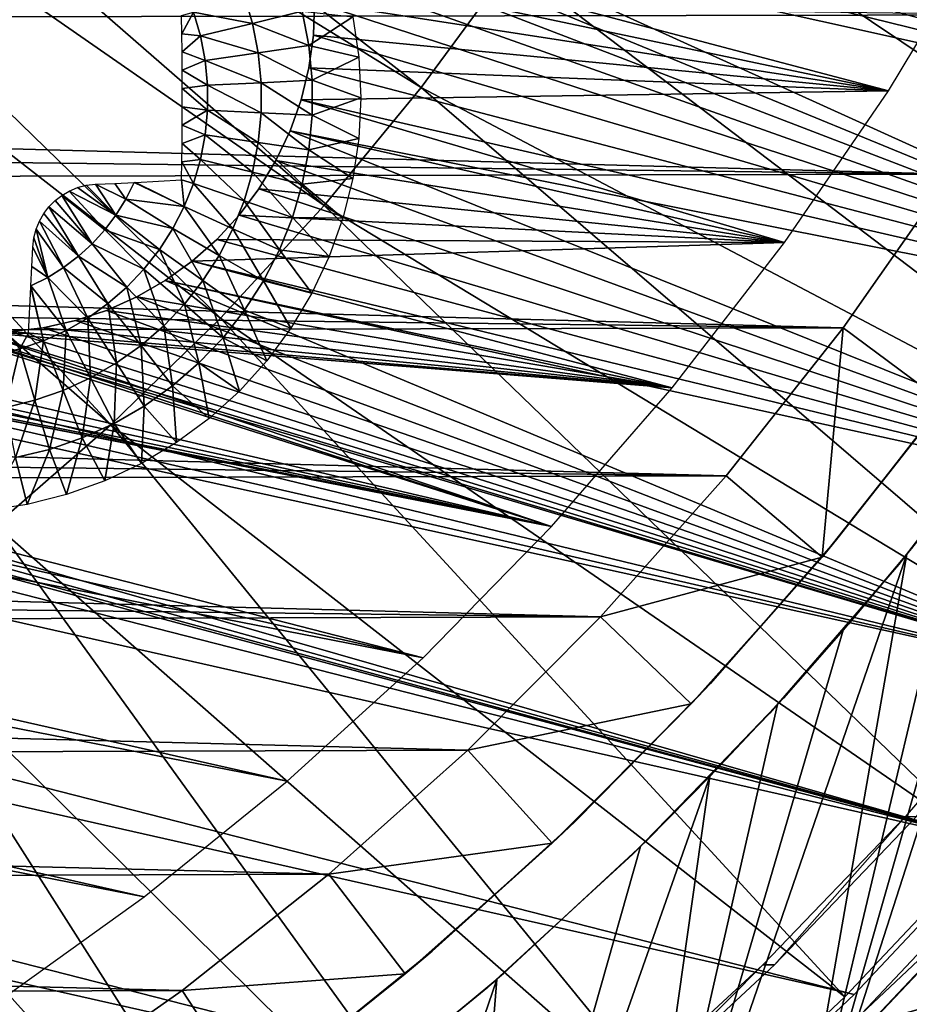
# Model space of a CAD drawing. Header units: millimetres. Extents: x -30.2 to 30.2, y -30.2 to 30.2.
# Tile 63 of 114: x 14 to 21, y -20.5 to -12.8. Entities that reach past the tile are written whole.
import ezdxf

# ---------------------------------------------------------------- set-up
doc = ezdxf.new("R2010")
doc.units = ezdxf.units.MM
doc.header["$LTSCALE"] = 65.185185
for name, color, linetype in [('11', 7, 'CONTINUOUS'), ('17', 7, 'CONTINUOUS'), ('19', 7, 'CONTINUOUS'), ('2', 7, 'CONTINUOUS'), ('26', 7, 'CONTINUOUS'), ('31', 7, 'CONTINUOUS'), ('32', 7, 'CONTINUOUS'), ('4', 7, 'CONTINUOUS'), ('43', 7, 'CONTINUOUS'), ('47', 7, 'CONTINUOUS'), ('49', 7, 'CONTINUOUS'), ('6', 7, 'CONTINUOUS'), ('8', 7, 'CONTINUOUS'), ('9', 7, 'CONTINUOUS')]:
    doc.layers.add(name, color=color, linetype=linetype)

msp = doc.modelspace()

# ---------------------------------------------------------------- linework, layer by layer
at = {"layer": '11', "color": 4, "linetype": 'Continuous'}
for points in [[(20.4248, -16.8843, -122.8), (21.2563, -15.8247, -120), (21.3581, -15.6869, -122.8), (20.4248, -16.8843, -122.8)], [(20.3002, -17.0339, -120), (21.2563, -15.8247, -120), (20.4248, -16.8843, -122.8), (20.3002, -17.0339, -120)], [(19.4257, -18.0248, -122.8), (20.3002, -17.0339, -120), (20.4248, -16.8843, -122.8), (19.4257, -18.0248, -122.8)], [(19.2754, -18.1854, -120), (20.3002, -17.0339, -120), (19.4257, -18.0248, -122.8), (19.2754, -18.1854, -120)], [(18.3641, -19.1052, -122.8), (19.2754, -18.1854, -120), (19.4257, -18.0248, -122.8), (18.3641, -19.1052, -122.8)], [(18.1854, -19.2754, -120), (19.2754, -18.1854, -120), (18.3641, -19.1052, -122.8), (18.1854, -19.2754, -120)], [(17.2433, -20.1226, -122.8), (18.1854, -19.2754, -120), (18.3641, -19.1052, -122.8), (17.2433, -20.1226, -122.8)], [(17.0339, -20.3002, -120), (18.1854, -19.2754, -120), (17.2433, -20.1226, -122.8), (17.0339, -20.3002, -120)], [(16.0675, -21.0733, -122.8), (17.0339, -20.3002, -120), (17.2433, -20.1226, -122.8), (16.0675, -21.0733, -122.8)], [(15.8247, -21.2563, -120), (17.0339, -20.3002, -120), (16.0675, -21.0733, -122.8), (15.8247, -21.2563, -120)]]:
    msp.add_3dface(points, dxfattribs=at)
at = {"layer": '17', "color": 251, "linetype": 'Continuous', "true_color": 0x4c4c4c}
for points in [[(20.9522, -19.0692, -123.9544), (21.0409, -19.0678, -120.2456), (22.0009, -17.8491, -123.9544), (20.9522, -19.0692, -123.9544)], [(19.8358, -20.2279, -123.9544), (19.9279, -20.2282, -120.2456), (20.9522, -19.0692, -123.9544), (19.8358, -20.2279, -123.9544)], [(19.9279, -20.2282, -120.2456), (21.0409, -19.0678, -120.2456), (20.9522, -19.0692, -123.9544), (19.9279, -20.2282, -120.2456)], [(18.6556, -21.3213, -123.9544), (18.7509, -21.3238, -120.2456), (19.8358, -20.2279, -123.9544), (18.6556, -21.3213, -123.9544)], [(18.7509, -21.3238, -120.2456), (19.9279, -20.2282, -120.2456), (19.8358, -20.2279, -123.9544), (18.7509, -21.3238, -120.2456)]]:
    msp.add_3dface(points, dxfattribs=at)
at = {"layer": '19', "color": 251, "linetype": 'Continuous', "true_color": 0x4c4c4c}
for points in [[(20.9018, -17.0913, -124.2), (21.8435, -15.8702, -124.2), (20.9018, -17.0913, -126), (20.9018, -17.0913, -124.2)], [(20.9018, -17.0913, -126), (21.8435, -15.8702, -124.2), (21.8435, -15.8702, -126), (20.9018, -17.0913, -126)], [(19.892, -18.2567, -124.2), (20.9018, -17.0913, -124.2), (19.892, -18.2567, -126), (19.892, -18.2567, -124.2)], [(19.892, -18.2567, -126), (20.9018, -17.0913, -124.2), (20.9018, -17.0913, -126), (19.892, -18.2567, -126)], [(18.8173, -19.3626, -124.2), (19.892, -18.2567, -124.2), (18.8173, -19.3626, -126), (18.8173, -19.3626, -124.2)], [(18.8173, -19.3626, -126), (19.892, -18.2567, -124.2), (19.892, -18.2567, -126), (18.8173, -19.3626, -126)], [(17.6812, -20.4052, -124.2), (18.8173, -19.3626, -124.2), (17.6812, -20.4052, -126), (17.6812, -20.4052, -124.2)], [(17.6812, -20.4052, -126), (18.8173, -19.3626, -124.2), (18.8173, -19.3626, -126), (17.6812, -20.4052, -126)], [(16.4875, -21.3814, -124.2), (17.6812, -20.4052, -124.2), (16.4875, -21.3814, -126), (16.4875, -21.3814, -124.2)], [(16.4875, -21.3814, -126), (17.6812, -20.4052, -124.2), (17.6812, -20.4052, -126), (16.4875, -21.3814, -126)]]:
    msp.add_3dface(points, dxfattribs=at)
at = {"layer": '2', "color": 251, "linetype": 'Continuous', "true_color": 0x4c4c4c}
for points in [[(17.1586, -13.3551, 6.4437), (11.4399, -8.9041, 6.7528), (10.9321, -9.5207, 6.7528), (17.1586, -13.3551, 6.4437)], [(17.1586, -13.3551, 6.4437), (17.8683, -12.3896, 6.4437), (11.4399, -8.9041, 6.7528), (17.1586, -13.3551, 6.4437)], [(16.3969, -14.28, 6.4437), (10.9321, -9.5207, 6.7528), (10.391, -10.1085, 6.7528), (16.3969, -14.28, 6.4437)], [(16.3969, -14.28, 6.4437), (17.1586, -13.3551, 6.4437), (10.9321, -9.5207, 6.7528), (16.3969, -14.28, 6.4437)], [(15.5853, -15.1616, 6.4437), (10.391, -10.1085, 6.7528), (9.8184, -10.6656, 6.7528), (15.5853, -15.1616, 6.4437)], [(15.5853, -15.1616, 6.4437), (16.3969, -14.28, 6.4437), (10.391, -10.1085, 6.7528), (15.5853, -15.1616, 6.4437)], [(18.5236, -11.3864, 6.4437), (25.3483, -14.0095, 6.0125), (19.1228, -10.3487, 6.4437), (18.5236, -11.3864, 6.4437)], [(25.3483, -14.0095, 6.0125), (26.094, -12.5662, 6.0125), (19.1228, -10.3487, 6.4437), (25.3483, -14.0095, 6.0125)], [(14.7264, -15.9972, 6.4437), (9.8184, -10.6656, 6.7528), (9.2159, -11.1903, 6.7528), (14.7264, -15.9972, 6.4437)], [(14.7264, -15.9972, 6.4437), (15.5853, -15.1616, 6.4437), (9.8184, -10.6656, 6.7528), (14.7264, -15.9972, 6.4437)], [(13.8228, -16.7841, 6.4437), (14.7264, -15.9972, 6.4437), (9.2159, -11.1903, 6.7528), (13.8228, -16.7841, 6.4437)], [(17.8683, -12.3896, 6.4437), (24.5229, -15.4088, 6.0125), (18.5236, -11.3864, 6.4437), (17.8683, -12.3896, 6.4437)], [(24.5229, -15.4088, 6.0125), (25.3483, -14.0095, 6.0125), (18.5236, -11.3864, 6.4437), (24.5229, -15.4088, 6.0125)], [(17.1586, -13.3551, 6.4437), (23.6204, -16.7596, 6.0125), (17.8683, -12.3896, 6.4437), (17.1586, -13.3551, 6.4437)], [(23.6204, -16.7596, 6.0125), (24.5229, -15.4088, 6.0125), (17.8683, -12.3896, 6.4437), (23.6204, -16.7596, 6.0125)], [(16.3969, -14.28, 6.4437), (22.6435, -18.0576, 6.0125), (17.1586, -13.3551, 6.4437), (16.3969, -14.28, 6.4437)], [(22.6435, -18.0576, 6.0125), (23.6204, -16.7596, 6.0125), (17.1586, -13.3551, 6.4437), (22.6435, -18.0576, 6.0125)], [(15.5853, -15.1616, 6.4437), (21.5954, -19.2988, 6.0125), (16.3969, -14.28, 6.4437), (15.5853, -15.1616, 6.4437)], [(21.5954, -19.2988, 6.0125), (22.6435, -18.0576, 6.0125), (16.3969, -14.28, 6.4437), (21.5954, -19.2988, 6.0125)], [(14.7264, -15.9972, 6.4437), (20.4793, -20.4793, 6.0125), (15.5853, -15.1616, 6.4437), (14.7264, -15.9972, 6.4437)], [(20.4793, -20.4793, 6.0125), (21.5954, -19.2988, 6.0125), (15.5853, -15.1616, 6.4437), (20.4793, -20.4793, 6.0125)], [(13.8228, -16.7841, 6.4437), (19.2988, -21.5954, 6.0125), (14.7264, -15.9972, 6.4437), (13.8228, -16.7841, 6.4437)], [(19.2988, -21.5954, 6.0125), (20.4793, -20.4793, 6.0125), (14.7264, -15.9972, 6.4437), (19.2988, -21.5954, 6.0125)], [(12.8772, -17.5201, 6.4437), (18.0576, -22.6435, 6.0125), (13.8228, -16.7841, 6.4437), (12.8772, -17.5201, 6.4437)], [(18.0576, -22.6435, 6.0125), (19.2988, -21.5954, 6.0125), (13.8228, -16.7841, 6.4437), (18.0576, -22.6435, 6.0125)], [(11.8925, -18.2029, 6.4437), (16.7596, -23.6204, 6.0125), (12.8772, -17.5201, 6.4437), (11.8925, -18.2029, 6.4437)], [(16.7596, -23.6204, 6.0125), (18.0576, -22.6435, 6.0125), (12.8772, -17.5201, 6.4437), (16.7596, -23.6204, 6.0125)], [(10.8717, -18.8304, 6.4437), (15.4088, -24.5229, 6.0125), (11.8925, -18.2029, 6.4437), (10.8717, -18.8304, 6.4437)], [(15.4088, -24.5229, 6.0125), (16.7596, -23.6204, 6.0125), (11.8925, -18.2029, 6.4437), (15.4088, -24.5229, 6.0125)], [(14.0095, -25.3483, 6.0125), (15.4088, -24.5229, 6.0125), (10.8717, -18.8304, 6.4437), (14.0095, -25.3483, 6.0125)]]:
    msp.add_3dface(points, dxfattribs=at)
at = {"layer": '26', "linetype": 'Continuous'}
for points in [[(15.374, -12.764, -215.395), (15.7698, -12.6269, -215.2016), (15.8361, -12.8525, -215.2016), (15.374, -12.764, -215.395)], [(15.7698, -12.6269, -215.2016), (16.2256, -12.758, -214.9732), (15.8361, -12.8525, -215.2016), (15.7698, -12.6269, -215.2016)], [(15.2818, -12.9336, -215.4496), (15.2791, -12.7909, -215.4343), (15.374, -12.764, -215.395), (15.2818, -12.9336, -215.4496)], [(15.429, -12.9513, -215.395), (15.2818, -12.9336, -215.4496), (15.374, -12.764, -215.395), (15.429, -12.9513, -215.395)], [(15.429, -12.9513, -215.395), (15.374, -12.764, -215.395), (15.8361, -12.8525, -215.2016), (15.429, -12.9513, -215.395)], [(16.2256, -12.758, -214.9732), (16.2774, -13.0264, -214.9732), (15.8361, -12.8525, -215.2016), (16.2256, -12.758, -214.9732)], [(16.2256, -12.758, -214.9732), (16.6226, -12.801, -214.7125), (16.2774, -13.0264, -214.9732), (16.2256, -12.758, -214.9732)], [(16.6226, -12.801, -214.7125), (16.6694, -13.1165, -214.7125), (16.2774, -13.0264, -214.9732), (16.6226, -12.801, -214.7125)], [(15.429, -12.9513, -215.395), (15.8361, -12.8525, -215.2016), (15.8806, -13.0834, -215.2016), (15.429, -12.9513, -215.395)], [(15.8361, -12.8525, -215.2016), (16.2774, -13.0264, -214.9732), (15.8806, -13.0834, -215.2016), (15.8361, -12.8525, -215.2016)], [(15.2838, -13.0766, -215.461), (15.2818, -12.9336, -215.4496), (15.429, -12.9513, -215.395), (15.2838, -13.0766, -215.461)], [(15.4659, -13.143, -215.395), (15.2838, -13.0766, -215.461), (15.429, -12.9513, -215.395), (15.4659, -13.143, -215.395)], [(15.4659, -13.143, -215.395), (15.429, -12.9513, -215.395), (15.8806, -13.0834, -215.2016), (15.4659, -13.143, -215.395)], [(16.2774, -13.0264, -214.9732), (16.3033, -13.2984, -214.9732), (15.8806, -13.0834, -215.2016), (16.2774, -13.0264, -214.9732)], [(16.2774, -13.0264, -214.9732), (16.6694, -13.1165, -214.7125), (16.3033, -13.2984, -214.9732), (16.2774, -13.0264, -214.9732)], [(15.2852, -13.2199, -215.4686), (15.2838, -13.0766, -215.461), (15.4659, -13.143, -215.395), (15.2852, -13.2199, -215.4686)], [(15.4659, -13.143, -215.395), (15.8806, -13.0834, -215.2016), (15.9029, -13.3175, -215.2016), (15.4659, -13.143, -215.395)], [(15.8806, -13.0834, -215.2016), (16.3033, -13.2984, -214.9732), (15.9029, -13.3175, -215.2016), (15.8806, -13.0834, -215.2016)], [(15.4845, -13.3374, -215.395), (15.2852, -13.2199, -215.4686), (15.4659, -13.143, -215.395), (15.4845, -13.3374, -215.395)], [(15.4845, -13.3374, -215.395), (15.4659, -13.143, -215.395), (15.9029, -13.3175, -215.2016), (15.4845, -13.3374, -215.395)], [(16.6694, -13.1165, -214.7125), (16.685, -13.435, -214.7125), (16.3033, -13.2984, -214.9732), (16.6694, -13.1165, -214.7125)], [(15.2858, -13.3633, -215.4724), (15.2852, -13.2199, -215.4686), (15.4845, -13.3374, -215.395), (15.2858, -13.3633, -215.4724)], [(15.4845, -13.5327, -215.395), (15.2858, -13.3633, -215.4724), (15.4845, -13.3374, -215.395), (15.4845, -13.5327, -215.395)], [(15.4845, -13.3374, -215.395), (15.9029, -13.3175, -215.2016), (15.9029, -13.5526, -215.2016), (15.4845, -13.3374, -215.395)], [(15.4845, -13.5327, -215.395), (15.4845, -13.3374, -215.395), (15.9029, -13.5526, -215.2016), (15.4845, -13.5327, -215.395)], [(16.3033, -13.2984, -214.9732), (16.3033, -13.5717, -214.9732), (15.9029, -13.3175, -215.2016), (16.3033, -13.2984, -214.9732)], [(15.9029, -13.3175, -215.2016), (16.3033, -13.5717, -214.9732), (15.9029, -13.5526, -215.2016), (15.9029, -13.3175, -215.2016)], [(16.3033, -13.2984, -214.9732), (16.685, -13.435, -214.7125), (16.3033, -13.5717, -214.9732), (16.3033, -13.2984, -214.9732)], [(15.2858, -13.5067, -215.4724), (15.2858, -13.3633, -215.4724), (15.4845, -13.5327, -215.395), (15.2858, -13.5067, -215.4724)], [(16.685, -13.435, -214.7125), (16.6694, -13.7536, -214.7125), (16.3033, -13.5717, -214.9732), (16.685, -13.435, -214.7125)], [(15.2852, -13.6501, -215.4686), (15.2858, -13.5067, -215.4724), (15.4845, -13.5327, -215.395), (15.2852, -13.6501, -215.4686)], [(15.4659, -13.727, -215.395), (15.2852, -13.6501, -215.4686), (15.4845, -13.5327, -215.395), (15.4659, -13.727, -215.395)], [(15.4659, -13.727, -215.395), (15.4845, -13.5327, -215.395), (15.8806, -13.7866, -215.2016), (15.4659, -13.727, -215.395)], [(15.4845, -13.5327, -215.395), (15.9029, -13.5526, -215.2016), (15.8806, -13.7866, -215.2016), (15.4845, -13.5327, -215.395)], [(15.9029, -13.5526, -215.2016), (16.2774, -13.8437, -214.9732), (15.8806, -13.7866, -215.2016), (15.9029, -13.5526, -215.2016)], [(16.3033, -13.5717, -214.9732), (16.2774, -13.8437, -214.9732), (15.9029, -13.5526, -215.2016), (16.3033, -13.5717, -214.9732)], [(16.3033, -13.5717, -214.9732), (16.6694, -13.7536, -214.7125), (16.2774, -13.8437, -214.9732), (16.3033, -13.5717, -214.9732)], [(15.2838, -13.7934, -215.461), (15.2852, -13.6501, -215.4686), (15.4659, -13.727, -215.395), (15.2838, -13.7934, -215.461)], [(15.429, -13.9188, -215.395), (15.2838, -13.7934, -215.461), (15.4659, -13.727, -215.395), (15.429, -13.9188, -215.395)], [(15.429, -13.9188, -215.395), (15.4659, -13.727, -215.395), (15.8361, -14.0175, -215.2016), (15.429, -13.9188, -215.395)], [(15.4659, -13.727, -215.395), (15.8806, -13.7866, -215.2016), (15.8361, -14.0175, -215.2016), (15.4659, -13.727, -215.395)], [(15.2818, -13.9364, -215.4496), (15.2838, -13.7934, -215.461), (15.429, -13.9188, -215.395), (15.2818, -13.9364, -215.4496)], [(15.8806, -13.7866, -215.2016), (16.2256, -14.112, -214.9732), (15.8361, -14.0175, -215.2016), (15.8806, -13.7866, -215.2016)], [(16.2774, -13.8437, -214.9732), (16.2256, -14.112, -214.9732), (15.8806, -13.7866, -215.2016), (16.2774, -13.8437, -214.9732)], [(16.6694, -13.7536, -214.7125), (16.6226, -14.0691, -214.7125), (16.2774, -13.8437, -214.9732), (16.6694, -13.7536, -214.7125)], [(16.2774, -13.8437, -214.9732), (16.6226, -14.0691, -214.7125), (16.2256, -14.112, -214.9732), (16.2774, -13.8437, -214.9732)], [(15.2791, -14.0791, -215.4343), (15.2818, -13.9364, -215.4496), (15.374, -14.1061, -215.395), (15.2791, -14.0791, -215.4343)], [(15.374, -14.1061, -215.395), (15.2818, -13.9364, -215.4496), (15.429, -13.9188, -215.395), (15.374, -14.1061, -215.395)], [(15.374, -14.1061, -215.395), (15.429, -13.9188, -215.395), (15.7698, -14.2431, -215.2016), (15.374, -14.1061, -215.395)], [(15.429, -13.9188, -215.395), (15.8361, -14.0175, -215.2016), (15.7698, -14.2431, -215.2016), (15.429, -13.9188, -215.395)], [(15.8361, -14.0175, -215.2016), (16.1487, -14.3742, -214.9732), (15.7698, -14.2431, -215.2016), (15.8361, -14.0175, -215.2016)], [(16.2256, -14.112, -214.9732), (16.1487, -14.3742, -214.9732), (15.8361, -14.0175, -215.2016), (16.2256, -14.112, -214.9732)], [(14.6056, -14.1132, -215.6278), (14.7662, -14.3546, -215.5519), (14.533, -14.1215, -215.6425), (14.6056, -14.1132, -215.6278)], [(14.8438, -14.2307, -215.5519), (14.6056, -14.1132, -215.6278), (14.7564, -14.107, -215.5925), (14.8438, -14.2307, -215.5519)], [(14.8438, -14.2307, -215.5519), (14.7662, -14.3546, -215.5519), (14.6056, -14.1132, -215.6278), (14.8438, -14.2307, -215.5519)], [(14.9096, -14.0999, -215.5521), (14.8438, -14.2307, -215.5519), (14.7564, -14.107, -215.5925), (14.9096, -14.0999, -215.5521)], [(14.8438, -14.2307, -215.5519), (14.9096, -14.0999, -215.5521), (15.3014, -14.2874, -215.395), (14.8438, -14.2307, -215.5519)], [(14.9096, -14.0999, -215.5521), (14.9191, -14.0994, -215.5494), (15.3014, -14.2874, -215.395), (14.9096, -14.0999, -215.5521)], [(14.9191, -14.0994, -215.5494), (15.2791, -14.0791, -215.4343), (15.3014, -14.2874, -215.395), (14.9191, -14.0994, -215.5494)], [(15.3014, -14.2874, -215.395), (15.2791, -14.0791, -215.4343), (15.374, -14.1061, -215.395), (15.3014, -14.2874, -215.395)], [(15.3014, -14.2874, -215.395), (15.374, -14.1061, -215.395), (15.6824, -14.4614, -215.2016), (15.3014, -14.2874, -215.395)], [(15.374, -14.1061, -215.395), (15.7698, -14.2431, -215.2016), (15.6824, -14.4614, -215.2016), (15.374, -14.1061, -215.395)], [(16.2256, -14.112, -214.9732), (16.5451, -14.3785, -214.7125), (16.1487, -14.3742, -214.9732), (16.2256, -14.112, -214.9732)], [(16.6226, -14.0691, -214.7125), (16.5451, -14.3785, -214.7125), (16.2256, -14.112, -214.9732), (16.6226, -14.0691, -214.7125)], [(14.4002, -14.1663, -215.6625), (14.6777, -14.4711, -215.5519), (14.3418, -14.2003, -215.668), (14.4002, -14.1663, -215.6625)], [(14.464, -14.1396, -215.654), (14.7662, -14.3546, -215.5519), (14.4002, -14.1663, -215.6625), (14.464, -14.1396, -215.654)], [(14.7662, -14.3546, -215.5519), (14.6777, -14.4711, -215.5519), (14.4002, -14.1663, -215.6625), (14.7662, -14.3546, -215.5519)], [(14.533, -14.1215, -215.6425), (14.7662, -14.3546, -215.5519), (14.464, -14.1396, -215.654), (14.533, -14.1215, -215.6425)], [(14.2884, -14.2415, -215.6708), (14.579, -14.5791, -215.5519), (14.2407, -14.2893, -215.6708), (14.2884, -14.2415, -215.6708)], [(14.3418, -14.2003, -215.668), (14.579, -14.5791, -215.5519), (14.2884, -14.2415, -215.6708), (14.3418, -14.2003, -215.668)], [(14.6777, -14.4711, -215.5519), (14.579, -14.5791, -215.5519), (14.3418, -14.2003, -215.668), (14.6777, -14.4711, -215.5519)], [(14.7662, -14.3546, -215.5519), (14.8438, -14.2307, -215.5519), (15.2119, -14.4609, -215.395), (14.7662, -14.3546, -215.5519)], [(15.2119, -14.4609, -215.395), (14.8438, -14.2307, -215.5519), (15.3014, -14.2874, -215.395), (15.2119, -14.4609, -215.395)], [(15.7698, -14.2431, -215.2016), (16.0471, -14.6279, -214.9732), (15.6824, -14.4614, -215.2016), (15.7698, -14.2431, -215.2016)], [(16.1487, -14.3742, -214.9732), (16.0471, -14.6279, -214.9732), (15.7698, -14.2431, -215.2016), (16.1487, -14.3742, -214.9732)], [(14.1997, -14.3427, -215.668), (14.4711, -14.6777, -215.5519), (14.1658, -14.4012, -215.6624), (14.1997, -14.3427, -215.668)], [(14.2407, -14.2893, -215.6708), (14.4711, -14.6777, -215.5519), (14.1997, -14.3427, -215.668), (14.2407, -14.2893, -215.6708)], [(14.579, -14.5791, -215.5519), (14.4711, -14.6777, -215.5519), (14.2407, -14.2893, -215.6708), (14.579, -14.5791, -215.5519)], [(15.2119, -14.4609, -215.395), (15.3014, -14.2874, -215.395), (15.5747, -14.6704, -215.2016), (15.2119, -14.4609, -215.395)], [(15.3014, -14.2874, -215.395), (15.6824, -14.4614, -215.2016), (15.5747, -14.6704, -215.2016), (15.3014, -14.2874, -215.395)], [(14.1658, -14.4012, -215.6624), (14.3546, -14.7662, -215.5519), (14.1393, -14.4649, -215.6539), (14.1658, -14.4012, -215.6624)], [(14.4711, -14.6777, -215.5519), (14.3546, -14.7662, -215.5519), (14.1658, -14.4012, -215.6624), (14.4711, -14.6777, -215.5519)], [(14.6777, -14.4711, -215.5519), (14.7662, -14.3546, -215.5519), (15.1064, -14.6252, -215.395), (14.6777, -14.4711, -215.5519)], [(15.1064, -14.6252, -215.395), (14.7662, -14.3546, -215.5519), (15.2119, -14.4609, -215.395), (15.1064, -14.6252, -215.395)], [(16.1487, -14.3742, -214.9732), (16.4376, -14.6787, -214.7125), (16.0471, -14.6279, -214.9732), (16.1487, -14.3742, -214.9732)], [(16.5451, -14.3785, -214.7125), (16.4376, -14.6787, -214.7125), (16.1487, -14.3742, -214.9732), (16.5451, -14.3785, -214.7125)], [(14.1393, -14.4649, -215.6539), (14.2307, -14.8438, -215.5519), (14.1213, -14.5336, -215.6423), (14.1393, -14.4649, -215.6539)], [(14.3546, -14.7662, -215.5519), (14.2307, -14.8438, -215.5519), (14.1393, -14.4649, -215.6539), (14.3546, -14.7662, -215.5519)], [(14.579, -14.5791, -215.5519), (14.6777, -14.4711, -215.5519), (14.9857, -14.7787, -215.395), (14.579, -14.5791, -215.5519)], [(14.9857, -14.7787, -215.395), (14.6777, -14.4711, -215.5519), (15.1064, -14.6252, -215.395), (14.9857, -14.7787, -215.395)], [(15.1064, -14.6252, -215.395), (15.2119, -14.4609, -215.395), (15.4476, -14.8682, -215.2016), (15.1064, -14.6252, -215.395)], [(15.2119, -14.4609, -215.395), (15.5747, -14.6704, -215.2016), (15.4476, -14.8682, -215.2016), (15.2119, -14.4609, -215.395)], [(15.6824, -14.4614, -215.2016), (15.9219, -14.8708, -214.9732), (15.5747, -14.6704, -215.2016), (15.6824, -14.4614, -215.2016)], [(16.0471, -14.6279, -214.9732), (15.9219, -14.8708, -214.9732), (15.6824, -14.4614, -215.2016), (16.0471, -14.6279, -214.9732)], [(14.1213, -14.5336, -215.6423), (14.2307, -14.8438, -215.5519), (14.1132, -14.6056, -215.6278), (14.1213, -14.5336, -215.6423)], [(14.4711, -14.6777, -215.5519), (14.579, -14.5791, -215.5519), (14.8509, -14.92, -215.395), (14.4711, -14.6777, -215.5519)], [(14.8509, -14.92, -215.395), (14.579, -14.5791, -215.5519), (14.9857, -14.7787, -215.395), (14.8509, -14.92, -215.395)], [(14.1132, -14.6056, -215.6278), (14.2307, -14.8438, -215.5519), (14.107, -14.7563, -215.5926), (14.1132, -14.6056, -215.6278)], [(14.9857, -14.7787, -215.395), (15.1064, -14.6252, -215.395), (15.3023, -15.053, -215.2016), (14.9857, -14.7787, -215.395)], [(15.1064, -14.6252, -215.395), (15.4476, -14.8682, -215.2016), (15.3023, -15.053, -215.2016), (15.1064, -14.6252, -215.395)], [(16.0471, -14.6279, -214.9732), (16.3013, -14.9671, -214.7125), (15.9219, -14.8708, -214.9732), (16.0471, -14.6279, -214.9732)], [(16.4376, -14.6787, -214.7125), (16.3013, -14.9671, -214.7125), (16.0471, -14.6279, -214.9732), (16.4376, -14.6787, -214.7125)], [(14.3546, -14.7662, -215.5519), (14.4711, -14.6777, -215.5519), (14.7034, -15.0478, -215.395), (14.3546, -14.7662, -215.5519)], [(14.7034, -15.0478, -215.395), (14.4711, -14.6777, -215.5519), (14.8509, -14.92, -215.395), (14.7034, -15.0478, -215.395)], [(15.5747, -14.6704, -215.2016), (15.7741, -15.1007, -214.9732), (15.4476, -14.8682, -215.2016), (15.5747, -14.6704, -215.2016)], [(15.9219, -14.8708, -214.9732), (15.7741, -15.1007, -214.9732), (15.5747, -14.6704, -215.2016), (15.9219, -14.8708, -214.9732)], [(14.2307, -14.8438, -215.5519), (14.0999, -14.9096, -215.5521), (14.107, -14.7563, -215.5926), (14.2307, -14.8438, -215.5519)], [(14.2307, -14.8438, -215.5519), (14.3546, -14.7662, -215.5519), (14.5443, -15.1611, -215.395), (14.2307, -14.8438, -215.5519)], [(14.5443, -15.1611, -215.395), (14.3546, -14.7662, -215.5519), (14.7034, -15.0478, -215.395), (14.5443, -15.1611, -215.395)], [(14.8509, -14.92, -215.395), (14.9857, -14.7787, -215.395), (15.14, -15.2232, -215.2016), (14.8509, -14.92, -215.395)], [(14.9857, -14.7787, -215.395), (15.3023, -15.053, -215.2016), (15.14, -15.2232, -215.2016), (14.9857, -14.7787, -215.395)], [(14.0999, -14.9096, -215.5521), (14.2307, -14.8438, -215.5519), (14.3752, -15.2587, -215.395), (14.0999, -14.9096, -215.5521)], [(14.3752, -15.2587, -215.395), (14.2307, -14.8438, -215.5519), (14.5443, -15.1611, -215.395), (14.3752, -15.2587, -215.395)], [(15.4476, -14.8682, -215.2016), (15.6052, -15.3155, -214.9732), (15.3023, -15.053, -215.2016), (15.4476, -14.8682, -215.2016)], [(15.7741, -15.1007, -214.9732), (15.6052, -15.3155, -214.9732), (15.4476, -14.8682, -215.2016), (15.7741, -15.1007, -214.9732)], [(15.9219, -14.8708, -214.9732), (16.1373, -15.2406, -214.7125), (15.7741, -15.1007, -214.9732), (15.9219, -14.8708, -214.9732)], [(16.3013, -14.9671, -214.7125), (16.1373, -15.2406, -214.7125), (15.9219, -14.8708, -214.9732), (16.3013, -14.9671, -214.7125)], [(14.0791, -15.2791, -215.4343), (14.0994, -14.9189, -215.5494), (14.1976, -15.3398, -215.395), (14.0791, -15.2791, -215.4343)], [(14.0994, -14.9189, -215.5494), (14.0999, -14.9096, -215.5521), (14.1976, -15.3398, -215.395), (14.0994, -14.9189, -215.5494)], [(14.1976, -15.3398, -215.395), (14.0999, -14.9096, -215.5521), (14.3752, -15.2587, -215.395), (14.1976, -15.3398, -215.395)], [(14.7034, -15.0478, -215.395), (14.8509, -14.92, -215.395), (14.9623, -15.3771, -215.2016), (14.7034, -15.0478, -215.395)], [(14.8509, -14.92, -215.395), (15.14, -15.2232, -215.2016), (14.9623, -15.3771, -215.2016), (14.8509, -14.92, -215.395)], [(14.5443, -15.1611, -215.395), (14.7034, -15.0478, -215.395), (14.7708, -15.5135, -215.2016), (14.5443, -15.1611, -215.395)], [(14.7034, -15.0478, -215.395), (14.9623, -15.3771, -215.2016), (14.7708, -15.5135, -215.2016), (14.7034, -15.0478, -215.395)], [(15.3023, -15.053, -215.2016), (15.4166, -15.5133, -214.9732), (15.14, -15.2232, -215.2016), (15.3023, -15.053, -215.2016)], [(15.6052, -15.3155, -214.9732), (15.4166, -15.5133, -214.9732), (15.3023, -15.053, -215.2016), (15.6052, -15.3155, -214.9732)], [(15.7741, -15.1007, -214.9732), (15.9473, -15.4968, -214.7125), (15.6052, -15.3155, -214.9732), (15.7741, -15.1007, -214.9732)], [(16.1373, -15.2406, -214.7125), (15.9473, -15.4968, -214.7125), (15.7741, -15.1007, -214.9732), (16.1373, -15.2406, -214.7125)], [(14.3752, -15.2587, -215.395), (14.5443, -15.1611, -215.395), (14.5672, -15.6311, -215.2016), (14.3752, -15.2587, -215.395)], [(14.5443, -15.1611, -215.395), (14.7708, -15.5135, -215.2016), (14.5672, -15.6311, -215.2016), (14.5443, -15.1611, -215.395)], [(14.1976, -15.3398, -215.395), (14.3752, -15.2587, -215.395), (14.3533, -15.7287, -215.2016), (14.1976, -15.3398, -215.395)], [(14.3752, -15.2587, -215.395), (14.5672, -15.6311, -215.2016), (14.3533, -15.7287, -215.2016), (14.3752, -15.2587, -215.395)], [(15.14, -15.2232, -215.2016), (15.2101, -15.6922, -214.9732), (14.9623, -15.3771, -215.2016), (15.14, -15.2232, -215.2016)], [(15.4166, -15.5133, -214.9732), (15.2101, -15.6922, -214.9732), (15.14, -15.2232, -215.2016), (15.4166, -15.5133, -214.9732)], [(13.8233, -15.4497, -215.395), (13.9193, -15.282, -215.4511), (14.0131, -15.4037, -215.395), (13.8233, -15.4497, -215.395)], [(13.9193, -15.282, -215.4511), (14.0791, -15.2791, -215.4343), (14.0131, -15.4037, -215.395), (13.9193, -15.282, -215.4511)], [(14.0131, -15.4037, -215.395), (14.0791, -15.2791, -215.4343), (14.1976, -15.3398, -215.395), (14.0131, -15.4037, -215.395)], [(14.0131, -15.4037, -215.395), (14.1976, -15.3398, -215.395), (14.1311, -15.8056, -215.2016), (14.0131, -15.4037, -215.395)], [(14.1976, -15.3398, -215.395), (14.3533, -15.7287, -215.2016), (14.1311, -15.8056, -215.2016), (14.1976, -15.3398, -215.395)], [(15.6052, -15.3155, -214.9732), (15.7331, -15.7331, -214.7125), (15.4166, -15.5133, -214.9732), (15.6052, -15.3155, -214.9732)], [(15.9473, -15.4968, -214.7125), (15.7331, -15.7331, -214.7125), (15.6052, -15.3155, -214.9732), (15.9473, -15.4968, -214.7125)], [(13.8233, -15.4497, -215.395), (14.0131, -15.4037, -215.395), (13.9026, -15.8611, -215.2016), (13.8233, -15.4497, -215.395)], [(14.0131, -15.4037, -215.395), (14.1311, -15.8056, -215.2016), (13.9026, -15.8611, -215.2016), (14.0131, -15.4037, -215.395)], [(14.9623, -15.3771, -215.2016), (14.9875, -15.8507, -214.9732), (14.7708, -15.5135, -215.2016), (14.9623, -15.3771, -215.2016)], [(15.2101, -15.6922, -214.9732), (14.9875, -15.8507, -214.9732), (14.9623, -15.3771, -215.2016), (15.2101, -15.6922, -214.9732)], [(14.7708, -15.5135, -215.2016), (14.7509, -15.9874, -214.9732), (14.5672, -15.6311, -215.2016), (14.7708, -15.5135, -215.2016)], [(14.9875, -15.8507, -214.9732), (14.7509, -15.9874, -214.9732), (14.7708, -15.5135, -215.2016), (14.9875, -15.8507, -214.9732)], [(15.4166, -15.5133, -214.9732), (15.4968, -15.9473, -214.7125), (15.2101, -15.6922, -214.9732), (15.4166, -15.5133, -214.9732)], [(15.7331, -15.7331, -214.7125), (15.4968, -15.9473, -214.7125), (15.4166, -15.5133, -214.9732), (15.7331, -15.7331, -214.7125)], [(14.5672, -15.6311, -215.2016), (14.5023, -16.1009, -214.9732), (14.3533, -15.7287, -215.2016), (14.5672, -15.6311, -215.2016)], [(14.7509, -15.9874, -214.9732), (14.5023, -16.1009, -214.9732), (14.5672, -15.6311, -215.2016), (14.7509, -15.9874, -214.9732)], [(14.3533, -15.7287, -215.2016), (14.244, -16.1903, -214.9732), (14.1311, -15.8056, -215.2016), (14.3533, -15.7287, -215.2016)], [(14.5023, -16.1009, -214.9732), (14.244, -16.1903, -214.9732), (14.3533, -15.7287, -215.2016), (14.5023, -16.1009, -214.9732)], [(15.2101, -15.6922, -214.9732), (15.2406, -16.1373, -214.7125), (14.9875, -15.8507, -214.9732), (15.2101, -15.6922, -214.9732)], [(15.4968, -15.9473, -214.7125), (15.2406, -16.1373, -214.7125), (15.2101, -15.6922, -214.9732), (15.4968, -15.9473, -214.7125)], [(14.1311, -15.8056, -215.2016), (13.9785, -16.2547, -214.9732), (13.9026, -15.8611, -215.2016), (14.1311, -15.8056, -215.2016)], [(14.244, -16.1903, -214.9732), (13.9785, -16.2547, -214.9732), (14.1311, -15.8056, -215.2016), (14.244, -16.1903, -214.9732)], [(14.9875, -15.8507, -214.9732), (14.9671, -16.3013, -214.7125), (14.7509, -15.9874, -214.9732), (14.9875, -15.8507, -214.9732)], [(15.2406, -16.1373, -214.7125), (14.9671, -16.3013, -214.7125), (14.9875, -15.8507, -214.9732), (15.2406, -16.1373, -214.7125)], [(14.7509, -15.9874, -214.9732), (14.6787, -16.4376, -214.7125), (14.5023, -16.1009, -214.9732), (14.7509, -15.9874, -214.9732)], [(14.9671, -16.3013, -214.7125), (14.6787, -16.4376, -214.7125), (14.7509, -15.9874, -214.9732), (14.9671, -16.3013, -214.7125)], [(14.5023, -16.1009, -214.9732), (14.3785, -16.5451, -214.7125), (14.244, -16.1903, -214.9732), (14.5023, -16.1009, -214.9732)], [(14.6787, -16.4376, -214.7125), (14.3785, -16.5451, -214.7125), (14.5023, -16.1009, -214.9732), (14.6787, -16.4376, -214.7125)], [(14.244, -16.1903, -214.9732), (14.0691, -16.6226, -214.7125), (13.9785, -16.2547, -214.9732), (14.244, -16.1903, -214.9732)], [(14.3785, -16.5451, -214.7125), (14.0691, -16.6226, -214.7125), (14.244, -16.1903, -214.9732), (14.3785, -16.5451, -214.7125)], [(14.0691, -16.6226, -214.7125), (13.7536, -16.6694, -214.7125), (13.9785, -16.2547, -214.9732), (14.0691, -16.6226, -214.7125)]]:
    msp.add_3dface(points, dxfattribs=at)
at = {"layer": '31', "color": 251, "linetype": 'Continuous', "true_color": 0x4c4c4c}
for points in [[(21.4466, -16.4019, -826), (20.9658, -17.0111, -826), (21.0029, -16.9669, -126), (21.4466, -16.4019, -826)], [(21.0029, -16.9669, -126), (20.9658, -17.0111, -826), (20.509, -17.5607, -126), (21.0029, -16.9669, -126)], [(20.9658, -17.0111, -826), (20.467, -17.6073, -826), (20.509, -17.5607, -126), (20.9658, -17.0111, -826)], [(20.509, -17.5607, -126), (20.467, -17.6073, -826), (19.9986, -18.1399, -126), (20.509, -17.5607, -126)], [(20.467, -17.6073, -826), (19.9518, -18.189, -826), (19.9986, -18.1399, -126), (20.467, -17.6073, -826)], [(19.9986, -18.1399, -126), (19.4216, -18.7546, -826), (18.9305, -19.2519, -126), (19.9986, -18.1399, -126)], [(19.9518, -18.189, -826), (19.4216, -18.7546, -826), (19.9986, -18.1399, -126), (19.9518, -18.189, -826)], [(19.4216, -18.7546, -826), (18.8781, -19.3026, -826), (18.9305, -19.2519, -126), (19.4216, -18.7546, -826)], [(18.9305, -19.2519, -126), (18.8781, -19.3026, -826), (17.8044, -20.2979, -126), (18.9305, -19.2519, -126)], [(18.8781, -19.3026, -826), (17.7515, -20.3447, -826), (17.8044, -20.2979, -126), (18.8781, -19.3026, -826)], [(17.7515, -20.3447, -826), (16.5646, -21.322, -826), (16.6244, -21.2751, -126), (17.7515, -20.3447, -826)], [(17.8044, -20.2979, -126), (17.7515, -20.3447, -826), (16.6244, -21.2751, -126), (17.8044, -20.2979, -126)]]:
    msp.add_3dface(points, dxfattribs=at)
at = {"layer": '32', "color": 251, "linetype": 'Continuous', "true_color": 0x4c4c4c}
for points in [[(21.2505, -21.175, -826), (20.0386, -22.3264, -826), (22.3496, -15.1487, -826), (21.2505, -21.175, -826)], [(20.0386, -22.3264, -826), (21.9078, -15.7813, -826), (22.3496, -15.1487, -826), (20.0386, -22.3264, -826)], [(20.0386, -22.3264, -826), (21.4466, -16.4019, -826), (21.9078, -15.7813, -826), (20.0386, -22.3264, -826)], [(20.0386, -22.3264, -826), (20.9658, -17.0111, -826), (21.4466, -16.4019, -826), (20.0386, -22.3264, -826)], [(20.0386, -22.3264, -826), (18.7616, -23.4099, -826), (20.9658, -17.0111, -826), (20.0386, -22.3264, -826)], [(18.7616, -23.4099, -826), (20.467, -17.6073, -826), (20.9658, -17.0111, -826), (18.7616, -23.4099, -826)], [(18.7616, -23.4099, -826), (19.9518, -18.189, -826), (20.467, -17.6073, -826), (18.7616, -23.4099, -826)], [(18.7616, -23.4099, -826), (19.4216, -18.7546, -826), (19.9518, -18.189, -826), (18.7616, -23.4099, -826)], [(18.7616, -23.4099, -826), (17.4245, -24.4215, -826), (19.4216, -18.7546, -826), (18.7616, -23.4099, -826)], [(17.4245, -24.4215, -826), (18.8781, -19.3026, -826), (19.4216, -18.7546, -826), (17.4245, -24.4215, -826)], [(17.4245, -24.4215, -826), (17.7515, -20.3447, -826), (18.8781, -19.3026, -826), (17.4245, -24.4215, -826)], [(17.4245, -24.4215, -826), (16.0356, -25.3546, -826), (17.7515, -20.3447, -826), (17.4245, -24.4215, -826)], [(16.0356, -25.3546, -826), (16.5646, -21.322, -826), (17.7515, -20.3447, -826), (16.0356, -25.3546, -826)]]:
    msp.add_3dface(points, dxfattribs=at)
at = {"layer": '4', "color": 251, "linetype": 'Continuous', "true_color": 0x4c4c4c}
for points in [[(20.6111, -20.6111, 5.8165), (21.8074, -19.4883, 0.2035), (21.7343, -19.423, 5.8165), (20.6111, -20.6111, 5.8165)], [(20.6804, -20.6804, 0.2035), (21.8074, -19.4883, 0.2035), (20.6111, -20.6111, 5.8165), (20.6804, -20.6804, 0.2035)]]:
    msp.add_3dface(points, dxfattribs=at)
at = {"layer": '43', "linetype": 'Continuous'}
for points in [[(-22.6213, -10.0418, -791), (17.1733, -17.8225, -791), (-23.1669, -8.7096, -791), (-22.6213, -10.0418, -791)], [(-23.1669, -8.7096, -791), (17.1733, -17.8225, -791), (-2.8645, -12.6805, -791), (-23.1669, -8.7096, -791)], [(16.1079, -18.7909, -791), (17.1733, -17.8225, -791), (-22.6213, -10.0418, -791), (16.1079, -18.7909, -791)], [(-21.9992, -11.3402, -791), (16.1079, -18.7909, -791), (-22.6213, -10.0418, -791), (-21.9992, -11.3402, -791)], [(14.9881, -19.6957, -791), (16.1079, -18.7909, -791), (-21.9992, -11.3402, -791), (14.9881, -19.6957, -791)], [(-21.3025, -12.6002, -791), (14.9881, -19.6957, -791), (-21.9992, -11.3402, -791), (-21.3025, -12.6002, -791)], [(20.8205, -13.3817, -791), (21.5633, -12.1485, -791), (16.2633, -12.1737, -791), (20.8205, -13.3817, -791)], [(16.3061, -12.4284, -791), (20.8205, -13.3817, -791), (16.2633, -12.1737, -791), (16.3061, -12.4284, -791)], [(16.3228, -12.6861, -791), (20.8205, -13.3817, -791), (16.3061, -12.4284, -791), (16.3228, -12.6861, -791)], [(13.8175, -20.5339, -791), (14.9881, -19.6957, -791), (-21.3025, -12.6002, -791), (13.8175, -20.5339, -791)], [(17.1733, -17.8225, -791), (18.1805, -16.7938, -791), (-2.8645, -12.6805, -791), (17.1733, -17.8225, -791)], [(-2.8645, -12.6805, -791), (18.1805, -16.7938, -791), (-1.9925, -12.8464, -791), (-2.8645, -12.6805, -791)], [(16.3134, -12.9443, -791), (20.8205, -13.3817, -791), (16.3228, -12.6861, -791), (16.3134, -12.9443, -791)], [(-1.9925, -12.8464, -791), (18.1805, -16.7938, -791), (-1.1112, -12.9524, -791), (-1.9925, -12.8464, -791)], [(-1.1112, -12.9524, -791), (18.1805, -16.7938, -791), (-0.2247, -12.9981, -791), (-1.1112, -12.9524, -791)], [(0.6629, -12.9831, -791), (18.1805, -16.7938, -791), (1.5473, -12.9076, -791), (0.6629, -12.9831, -791)], [(1.5473, -12.9076, -791), (18.1805, -16.7938, -791), (13.1693, -15.2001, -791), (1.5473, -12.9076, -791)], [(16.278, -13.2002, -791), (20.8205, -13.3817, -791), (16.3134, -12.9443, -791), (16.278, -13.2002, -791)], [(-0.2247, -12.9981, -791), (18.1805, -16.7938, -791), (0.6629, -12.9831, -791), (-0.2247, -12.9981, -791)], [(16.2168, -13.4512, -791), (20.8205, -13.3817, -791), (16.278, -13.2002, -791), (16.2168, -13.4512, -791)], [(20.0071, -14.5697, -791), (20.8205, -13.3817, -791), (16.2168, -13.4512, -791), (20.0071, -14.5697, -791)], [(16.1306, -13.6946, -791), (20.0071, -14.5697, -791), (16.2168, -13.4512, -791), (16.1306, -13.6946, -791)], [(16.0201, -13.9281, -791), (20.0071, -14.5697, -791), (16.1306, -13.6946, -791), (16.0201, -13.9281, -791)], [(15.8866, -14.1493, -791), (20.0071, -14.5697, -791), (16.0201, -13.9281, -791), (15.8866, -14.1493, -791)], [(15.7315, -14.3558, -791), (20.0071, -14.5697, -791), (15.8866, -14.1493, -791), (15.7315, -14.3558, -791)], [(15.5562, -14.5455, -791), (20.0071, -14.5697, -791), (15.7315, -14.3558, -791), (15.5562, -14.5455, -791)], [(15.3626, -14.7166, -791), (20.0071, -14.5697, -791), (15.5562, -14.5455, -791), (15.3626, -14.7166, -791)], [(19.1262, -15.7084, -791), (20.0071, -14.5697, -791), (15.3626, -14.7166, -791), (19.1262, -15.7084, -791)], [(15.1527, -14.8672, -791), (19.1262, -15.7084, -791), (15.3626, -14.7166, -791), (15.1527, -14.8672, -791)], [(14.9287, -14.9957, -791), (19.1262, -15.7084, -791), (15.1527, -14.8672, -791), (14.9287, -14.9957, -791)], [(14.6928, -15.101, -791), (19.1262, -15.7084, -791), (14.9287, -14.9957, -791), (14.6928, -15.101, -791)], [(14.4475, -15.1818, -791), (19.1262, -15.7084, -791), (14.6928, -15.101, -791), (14.4475, -15.1818, -791)], [(14.1952, -15.2374, -791), (19.1262, -15.7084, -791), (14.4475, -15.1818, -791), (14.1952, -15.2374, -791)], [(13.1693, -15.2001, -791), (18.1805, -16.7938, -791), (13.423, -15.2485, -791), (13.1693, -15.2001, -791)], [(13.423, -15.2485, -791), (18.1805, -16.7938, -791), (13.6803, -15.2709, -791), (13.423, -15.2485, -791)], [(13.6803, -15.2709, -791), (19.1262, -15.7084, -791), (13.9386, -15.2672, -791), (13.6803, -15.2709, -791)], [(18.1805, -16.7938, -791), (19.1262, -15.7084, -791), (13.6803, -15.2709, -791), (18.1805, -16.7938, -791)], [(13.9386, -15.2672, -791), (19.1262, -15.7084, -791), (14.1952, -15.2374, -791), (13.9386, -15.2672, -791)]]:
    msp.add_3dface(points, dxfattribs=at)
at = {"layer": '47', "linetype": 'Continuous'}
for points in [[(-28.2585, -6.516, -828), (-2.8645, -12.6805, -828), (21.6666, -19.2758, -828), (-28.2585, -6.516, -828)], [(-27.8487, -8.0902, -828), (-28.2585, -6.516, -828), (21.6666, -19.2758, -828), (-27.8487, -8.0902, -828)], [(-27.3512, -9.639, -828), (-27.8487, -8.0902, -828), (20.5517, -20.4604, -828), (-27.3512, -9.639, -828)], [(20.5517, -20.4604, -828), (-27.8487, -8.0902, -828), (21.6666, -19.2758, -828), (20.5517, -20.4604, -828)], [(-26.7677, -11.1575, -828), (-27.3512, -9.639, -828), (19.3721, -21.5806, -828), (-26.7677, -11.1575, -828)], [(19.3721, -21.5806, -828), (-27.3512, -9.639, -828), (20.5517, -20.4604, -828), (19.3721, -21.5806, -828)], [(26.156, -12.5244, -828), (25.4126, -13.9713, -828), (14.6244, -10.3189, -828), (26.156, -12.5244, -828)], [(14.6244, -10.3189, -828), (25.4126, -13.9713, -828), (14.8632, -10.4174, -828), (14.6244, -10.3189, -828)], [(14.8632, -10.4174, -828), (25.4126, -13.9713, -828), (15.0909, -10.5395, -828), (14.8632, -10.4174, -828)], [(15.0909, -10.5395, -828), (25.4126, -13.9713, -828), (15.305, -10.684, -828), (15.0909, -10.5395, -828)], [(15.305, -10.684, -828), (25.4126, -13.9713, -828), (15.5034, -10.8495, -828), (15.305, -10.684, -828)], [(15.5034, -10.8495, -828), (25.4126, -13.9713, -828), (15.684, -11.0341, -828), (15.5034, -10.8495, -828)], [(15.684, -11.0341, -828), (25.4126, -13.9713, -828), (15.845, -11.2361, -828), (15.684, -11.0341, -828)], [(-26.1, -12.6408, -828), (-26.7677, -11.1575, -828), (18.1316, -22.6328, -828), (-26.1, -12.6408, -828)], [(18.1316, -22.6328, -828), (-26.7677, -11.1575, -828), (19.3721, -21.5806, -828), (18.1316, -22.6328, -828)], [(15.845, -11.2361, -828), (25.4126, -13.9713, -828), (15.9848, -11.4534, -828), (15.845, -11.2361, -828)], [(15.9848, -11.4534, -828), (25.4126, -13.9713, -828), (16.1018, -11.6836, -828), (15.9848, -11.4534, -828)], [(16.1018, -11.6836, -828), (25.4126, -13.9713, -828), (16.195, -11.9245, -828), (16.1018, -11.6836, -828)], [(25.4126, -13.9713, -828), (24.5893, -15.3743, -828), (16.195, -11.9245, -828), (25.4126, -13.9713, -828)], [(16.195, -11.9245, -828), (24.5893, -15.3743, -828), (16.2633, -12.1736, -828), (16.195, -11.9245, -828)], [(16.2633, -12.1736, -828), (24.5893, -15.3743, -828), (16.306, -12.4284, -828), (16.2633, -12.1736, -828)], [(16.306, -12.4284, -828), (24.5893, -15.3743, -828), (16.3228, -12.6862, -828), (16.306, -12.4284, -828)], [(-25.3502, -14.0844, -828), (-26.1, -12.6408, -828), (16.834, -23.6139, -828), (-25.3502, -14.0844, -828)], [(16.834, -23.6139, -828), (-26.1, -12.6408, -828), (18.1316, -22.6328, -828), (16.834, -23.6139, -828)], [(-2.8645, -12.6805, -828), (-1.9926, -12.8464, -828), (21.6666, -19.2758, -828), (-2.8645, -12.6805, -828)], [(16.3228, -12.6862, -828), (24.5893, -15.3743, -828), (16.3134, -12.9443, -828), (16.3228, -12.6862, -828)], [(-1.9926, -12.8464, -828), (-1.1113, -12.9524, -828), (21.6666, -19.2758, -828), (-1.9926, -12.8464, -828)], [(-1.1113, -12.9524, -828), (-0.2247, -12.9981, -828), (21.6666, -19.2758, -828), (-1.1113, -12.9524, -828)], [(0.6628, -12.9831, -828), (1.5473, -12.9076, -828), (22.7133, -18.0306, -828), (0.6628, -12.9831, -828)], [(22.7133, -18.0306, -828), (1.5473, -12.9076, -828), (13.1693, -15.2001, -828), (22.7133, -18.0306, -828)], [(16.3134, -12.9443, -828), (24.5893, -15.3743, -828), (16.278, -13.2002, -828), (16.3134, -12.9443, -828)], [(-0.2247, -12.9981, -828), (0.6628, -12.9831, -828), (22.7133, -18.0306, -828), (-0.2247, -12.9981, -828)], [(21.6666, -19.2758, -828), (-0.2247, -12.9981, -828), (22.7133, -18.0306, -828), (21.6666, -19.2758, -828)], [(16.278, -13.2002, -828), (24.5893, -15.3743, -828), (16.2168, -13.4511, -828), (16.278, -13.2002, -828)], [(16.2168, -13.4511, -828), (24.5893, -15.3743, -828), (16.1306, -13.6946, -828), (16.2168, -13.4511, -828)], [(16.1306, -13.6946, -828), (23.6886, -16.7288, -828), (16.0201, -13.9281, -828), (16.1306, -13.6946, -828)], [(24.5893, -15.3743, -828), (23.6886, -16.7288, -828), (16.1306, -13.6946, -828), (24.5893, -15.3743, -828)], [(16.0201, -13.9281, -828), (23.6886, -16.7288, -828), (15.8866, -14.1493, -828), (16.0201, -13.9281, -828)], [(-24.5206, -15.4836, -828), (-25.3502, -14.0844, -828), (15.4836, -24.5206, -828), (-24.5206, -15.4836, -828)], [(15.4836, -24.5206, -828), (-25.3502, -14.0844, -828), (16.834, -23.6139, -828), (15.4836, -24.5206, -828)], [(15.8866, -14.1493, -828), (23.6886, -16.7288, -828), (15.7314, -14.3558, -828), (15.8866, -14.1493, -828)], [(15.7314, -14.3558, -828), (23.6886, -16.7288, -828), (15.5562, -14.5455, -828), (15.7314, -14.3558, -828)], [(15.5562, -14.5455, -828), (23.6886, -16.7288, -828), (15.3626, -14.7166, -828), (15.5562, -14.5455, -828)], [(15.3626, -14.7166, -828), (23.6886, -16.7288, -828), (15.1527, -14.8671, -828), (15.3626, -14.7166, -828)], [(15.1527, -14.8671, -828), (22.7133, -18.0306, -828), (14.9287, -14.9957, -828), (15.1527, -14.8671, -828)], [(23.6886, -16.7288, -828), (22.7133, -18.0306, -828), (15.1527, -14.8671, -828), (23.6886, -16.7288, -828)], [(14.9287, -14.9957, -828), (22.7133, -18.0306, -828), (14.6928, -15.101, -828), (14.9287, -14.9957, -828)], [(14.6928, -15.101, -828), (22.7133, -18.0306, -828), (14.4475, -15.1818, -828), (14.6928, -15.101, -828)], [(14.4475, -15.1818, -828), (22.7133, -18.0306, -828), (14.1952, -15.2374, -828), (14.4475, -15.1818, -828)], [(13.423, -15.2485, -828), (22.7133, -18.0306, -828), (13.1693, -15.2001, -828), (13.423, -15.2485, -828)], [(13.6803, -15.2709, -828), (22.7133, -18.0306, -828), (13.423, -15.2485, -828), (13.6803, -15.2709, -828)], [(13.9386, -15.2672, -828), (22.7133, -18.0306, -828), (13.6803, -15.2709, -828), (13.9386, -15.2672, -828)], [(14.1952, -15.2374, -828), (22.7133, -18.0306, -828), (13.9386, -15.2672, -828), (14.1952, -15.2374, -828)], [(-23.6139, -16.834, -828), (-24.5206, -15.4836, -828), (14.0844, -25.3502, -828), (-23.6139, -16.834, -828)], [(14.0844, -25.3502, -828), (-24.5206, -15.4836, -828), (15.4836, -24.5206, -828), (14.0844, -25.3502, -828)], [(12.6408, -26.1, -828), (-23.6139, -16.834, -828), (14.0844, -25.3502, -828), (12.6408, -26.1, -828)]]:
    msp.add_3dface(points, dxfattribs=at)
at = {"layer": '49', "linetype": 'Continuous'}
for points in [[(20.5517, -20.4604, -828), (21.6666, -19.2758, -828), (20.5517, -20.4604, -826), (20.5517, -20.4604, -828)], [(20.5517, -20.4604, -826), (21.6666, -19.2758, -828), (21.6666, -19.2759, -826), (20.5517, -20.4604, -826)], [(19.3721, -21.5806, -828), (20.5517, -20.4604, -828), (19.3721, -21.5805, -826), (19.3721, -21.5806, -828)], [(19.3721, -21.5805, -826), (20.5517, -20.4604, -828), (20.5517, -20.4604, -826), (19.3721, -21.5805, -826)]]:
    msp.add_3dface(points, dxfattribs=at)
at = {"layer": '6', "color": 4, "linetype": 'Continuous'}
for points in [[(21.8113, -19.4917, -0.1983), (20.684, -20.684, -0.1983), (22.5544, -20.1559, -119.7983), (21.8113, -19.4917, -0.1983)], [(22.5544, -20.1559, -119.7983), (20.684, -20.684, -0.1983), (21.3888, -21.3888, -119.7983), (22.5544, -20.1559, -119.7983)]]:
    msp.add_3dface(points, dxfattribs=at)
at = {"layer": '8', "color": 4, "linetype": 'Continuous'}
for points in [[(20.4663, -15.2377, -2), (21.3101, -14.0351, -2), (21.2563, -15.8247, -120), (20.4663, -15.2377, -2)], [(19.5479, -16.397, -2), (20.4663, -15.2377, -2), (20.3002, -17.0339, -120), (19.5479, -16.397, -2)], [(20.3002, -17.0339, -120), (20.4663, -15.2377, -2), (21.2563, -15.8247, -120), (20.3002, -17.0339, -120)], [(18.564, -17.5033, -2), (19.5479, -16.397, -2), (20.3002, -17.0339, -120), (18.564, -17.5033, -2)], [(19.2754, -18.1854, -120), (18.564, -17.5033, -2), (20.3002, -17.0339, -120), (19.2754, -18.1854, -120)], [(17.5237, -18.5468, -2), (18.564, -17.5033, -2), (19.2754, -18.1854, -120), (17.5237, -18.5468, -2)], [(18.1854, -19.2754, -120), (17.5237, -18.5468, -2), (19.2754, -18.1854, -120), (18.1854, -19.2754, -120)], [(16.4348, -19.5188, -2), (17.5237, -18.5468, -2), (18.1854, -19.2754, -120), (16.4348, -19.5188, -2)], [(17.0339, -20.3002, -120), (16.4348, -19.5188, -2), (18.1854, -19.2754, -120), (17.0339, -20.3002, -120)], [(15.284, -20.4304, -2), (16.4348, -19.5188, -2), (17.0339, -20.3002, -120), (15.284, -20.4304, -2)], [(15.8247, -21.2563, -120), (15.284, -20.4304, -2), (17.0339, -20.3002, -120), (15.8247, -21.2563, -120)], [(14.0735, -21.2811, -2), (15.284, -20.4304, -2), (15.8247, -21.2563, -120), (14.0735, -21.2811, -2)]]:
    msp.add_3dface(points, dxfattribs=at)
at = {"layer": '9', "color": 4, "linetype": 'Continuous'}
for points in [[(22.0795, -12.7864, -2), (-22.0328, -12.866, -2), (-22.3994, -12.2132, -2), (22.0795, -12.7864, -2)], [(22.0795, -12.7864, -2), (21.3101, -14.0351, -2), (-22.0328, -12.866, -2), (22.0795, -12.7864, -2)], [(21.3101, -14.0351, -2), (-21.6499, -13.5034, -2), (-22.0328, -12.866, -2), (21.3101, -14.0351, -2)], [(21.3101, -14.0351, -2), (-21.251, -14.1244, -2), (-21.6499, -13.5034, -2), (21.3101, -14.0351, -2)], [(21.3101, -14.0351, -2), (20.4663, -15.2377, -2), (-21.251, -14.1244, -2), (21.3101, -14.0351, -2)], [(20.4663, -15.2377, -2), (-20.832, -14.7348, -2), (-21.251, -14.1244, -2), (20.4663, -15.2377, -2)], [(20.4663, -15.2377, -2), (-20.3927, -15.3354, -2), (-20.832, -14.7348, -2), (20.4663, -15.2377, -2)], [(20.4663, -15.2377, -2), (19.5479, -16.397, -2), (-20.3927, -15.3354, -2), (20.4663, -15.2377, -2)], [(19.5479, -16.397, -2), (-19.9342, -15.9249, -2), (-20.3927, -15.3354, -2), (19.5479, -16.397, -2)], [(19.5479, -16.397, -2), (-19.458, -16.502, -2), (-19.9342, -15.9249, -2), (19.5479, -16.397, -2)], [(19.5479, -16.397, -2), (18.564, -17.5033, -2), (-19.458, -16.502, -2), (19.5479, -16.397, -2)], [(18.564, -17.5033, -2), (-18.9653, -17.0655, -2), (-19.458, -16.502, -2), (18.564, -17.5033, -2)], [(18.564, -17.5033, -2), (-18.4573, -17.614, -2), (-18.9653, -17.0655, -2), (18.564, -17.5033, -2)], [(18.564, -17.5033, -2), (17.5237, -18.5468, -2), (-18.4573, -17.614, -2), (18.564, -17.5033, -2)], [(17.5237, -18.5468, -2), (-17.4009, -18.6611, -2), (-18.4573, -17.614, -2), (17.5237, -18.5468, -2)], [(17.5237, -18.5468, -2), (16.4348, -19.5188, -2), (-17.4009, -18.6611, -2), (17.5237, -18.5468, -2)], [(16.4348, -19.5188, -2), (-16.2976, -19.6338, -2), (-17.4009, -18.6611, -2), (16.4348, -19.5188, -2)], [(16.4348, -19.5188, -2), (15.284, -20.4304, -2), (-16.2976, -19.6338, -2), (16.4348, -19.5188, -2)], [(15.284, -20.4304, -2), (-15.1328, -20.543, -2), (-16.2976, -19.6338, -2), (15.284, -20.4304, -2)], [(15.284, -20.4304, -2), (14.0735, -21.2811, -2), (-15.1328, -20.543, -2), (15.284, -20.4304, -2)]]:
    msp.add_3dface(points, dxfattribs=at)

doc.saveas('drawing.dxf')
